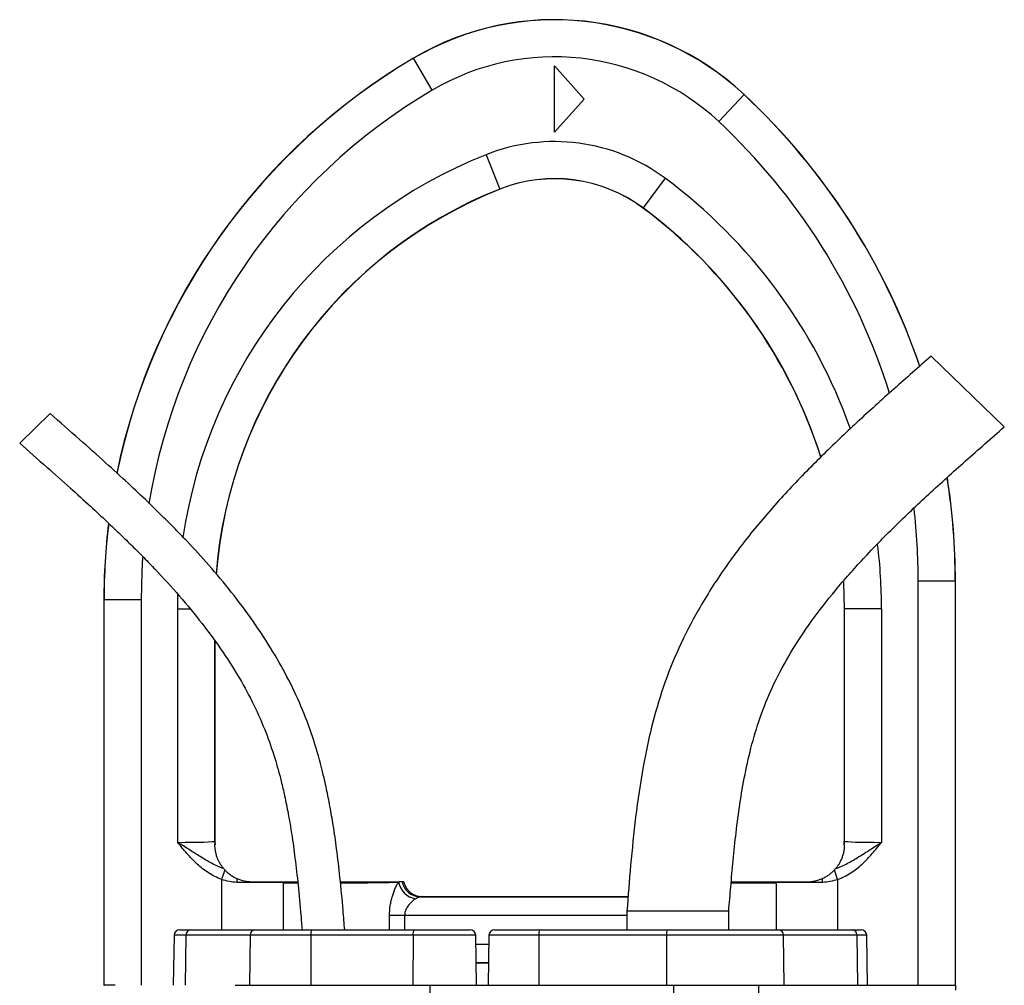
# Model space of a CAD drawing. Header units: millimetres. Extents: x 1836 to 4073, y 1425 to 4760.
# Tile 17 of 17: x 2075 to 2607, y 4238 to 4760. Entities that reach past the tile are written whole.
import ezdxf

# ---------------------------------------------------------------- set-up
doc = ezdxf.new("R2010")
doc.units = ezdxf.units.MM
doc.header["$LTSCALE"] = 2

msp = doc.modelspace()

# ---------------------------------------------------------------- linework, layer by layer
at = {"color": 7, "linetype": 'Continuous', "lineweight": 25}
for p, q in [((2287.43, 4739.62), (2287.42, 4739.62)), ((2287.47, 4739.55), (2287.43, 4739.62)), ((2297.63, 4722.32), (2287.47, 4739.55)), ((2363.65, 4699.55), (2363.65, 4735.55)), ((2363.65, 4735.55), (2379.65, 4717.55)), ((2452.39, 4705.32), (2466.05, 4719.92)), ((2466.05, 4719.92), (2466.11, 4719.98)), ((2466.11, 4719.98), (2466.11, 4719.99)), ((2379.65, 4717.55), (2363.65, 4699.55)), ((2326.69, 4687.46), (2334.08, 4668.87)), ((2423.41, 4674.73), (2411.47, 4658.69)), ((2334.08, 4668.87), (2334.11, 4668.79)), ((2334.11, 4668.79), (2334.11, 4668.79)), ((2411.47, 4658.69), (2411.42, 4658.61)), ((2411.42, 4658.61), (2411.42, 4658.61)), ((2606.63, 4540.32), (2567.13, 4578.6)), ((2091.24, 4547.47), (2074.73, 4531.46)), ((2560.11, 4238.44), (2560.11, 4457.07)), ((2560.11, 4457.07), (2580.11, 4457.07)), ((2580.11, 4457.07), (2580.11, 4238.44)), ((2580.11, 4457.07), (2580.19, 4457.07)), ((2580.19, 4238.44), (2580.19, 4457.07)), ((2580.2, 4238.44), (2580.2, 4457.07)), ((2120.2, 4446.8), (2120.2, 4238.44)), ((2120.21, 4446.8), (2120.21, 4238.44)), ((2120.29, 4446.8), (2120.21, 4446.8)), ((2120.29, 4238.44), (2120.29, 4446.8)), ((2140.29, 4446.8), (2120.29, 4446.8)), ((2140.29, 4446.8), (2140.29, 4238.44)), ((2160.11, 4315.72), (2160.11, 4442.03)), ((2520.2, 4442.03), (2520.2, 4316.43)), ((2520.29, 4442.03), (2520.2, 4442.03)), ((2520.2, 4442.03), (2520.2, 4442.03)), ((2540.29, 4442.03), (2520.29, 4442.03)), ((2520.29, 4316.34), (2520.29, 4442.03)), ((2540.29, 4442.03), (2540.29, 4315.72)), ((2180.2, 4316.43), (2180.2, 4424.43)), ((2180.11, 4316.34), (2180.2, 4316.43)), ((2180.2, 4316.43), (2180.2, 4316.43)), ((2520.2, 4316.43), (2520.2, 4316.24)), ((2520.2, 4316.43), (2520.29, 4316.34)), ((2520.2, 4316.43), (2520.2, 4316.43)), ((2185.58, 4300.79), (2183.82, 4295.72)), ((2516.58, 4295.72), (2514.81, 4300.79)), ((2292.07, 4286.44), (2403.41, 4286.44)), ((2402.76, 4278.44), (2402.76, 4268.44)), ((2457.76, 4278.44), (2402.76, 4278.44)), ((2457.76, 4268.44), (2457.76, 4278.44)), ((2282.67, 4276.26), (2274.5, 4276.26)), ((2161.11, 4268.44), (2166.87, 4268.44)), ((2166.87, 4268.44), (2201.62, 4268.44)), ((2201.62, 4268.44), (2232.43, 4268.44)), ((2232.43, 4268.44), (2287.64, 4268.44)), ((2287.64, 4268.44), (2318.09, 4268.44)), ((2331.23, 4268.44), (2355.45, 4268.44)), ((2355.45, 4268.44), (2424.47, 4268.44)), ((2424.47, 4268.44), (2484.76, 4268.44)), ((2484.76, 4268.44), (2524.5, 4268.44)), ((2524.5, 4268.44), (2529.3, 4268.44)), ((2158.11, 4265.49), (2157.64, 4238.44)), ((2164.53, 4265.49), (2164.16, 4238.44)), ((2199.27, 4265.49), (2164.53, 4265.49)), ((2199.27, 4265.49), (2198.9, 4238.44)), ((2231.99, 4265.49), (2199.27, 4265.49)), ((2231.99, 4265.49), (2231.92, 4238.44)), ((2287.2, 4265.49), (2231.99, 4265.49)), ((2287.2, 4265.49), (2287.13, 4238.44)), ((2321.56, 4238.44), (2321.09, 4265.49)), ((2328.23, 4265.49), (2327.76, 4238.44)), ((2355.19, 4265.49), (2355.14, 4238.44)), ((2424.2, 4265.49), (2355.19, 4265.49)), ((2424.2, 4265.49), (2424.16, 4238.44)), ((2487.22, 4265.49), (2424.2, 4265.49)), ((2487.22, 4265.49), (2487.6, 4238.44)), ((2526.96, 4265.49), (2487.22, 4265.49)), ((2526.96, 4265.49), (2527.34, 4238.44)), ((2532.77, 4238.44), (2532.3, 4265.49)), ((2327.97, 4250.62), (2321.35, 4250.62)), ((2327.97, 4250.44), (2321.35, 4250.44)), ((2120.21, 4238.44), (2120.29, 4238.44)), ((2126.39, 4238.44), (2120.29, 4238.44)), ((2191.08, 4238.44), (2296.44, 4238.44)), ((2296.23, 4170.51), (2296.44, 4238.44)), ((2296.44, 4238.44), (2428.15, 4238.44)), ((2428.05, 4205.5), (2428.15, 4238.44)), ((2428.15, 4238.44), (2474.04, 4238.44)), ((2474.54, 4211.9), (2474.04, 4238.44)), ((2474.04, 4238.44), (2580.4, 4238.44)), ((2580.49, 4235.87), (2580.4, 4238.44))]:
    msp.add_line(p, q, dxfattribs=at)
at = {"color": 8, "linetype": 'Continuous', "lineweight": 25}
for p, q in [((2160.11, 4442.03), (2160.21, 4449.45)), ((2160.11, 4442.03), (2166.66, 4442.03)), ((2180.11, 4424.56), (2180.11, 4316.34)), ((2183.82, 4295.72), (2183.82, 4268.44)), ((2216.98, 4293.91), (2216.98, 4268.44)), ((2483.42, 4293.91), (2483.42, 4268.44)), ((2516.58, 4295.72), (2516.58, 4268.44)), ((2291.04, 4286.26), (2403.39, 4286.26)), ((2274.5, 4268.44), (2274.5, 4276.26)), ((2282.67, 4276.26), (2282.67, 4268.44)), ((2402.76, 4276.26), (2282.67, 4276.26)), ((2164.53, 4265.49), (2158.11, 4265.49)), ((2321.09, 4265.49), (2287.2, 4265.49)), ((2321.17, 4260.61), (2328.15, 4260.61)), ((2355.19, 4265.49), (2328.23, 4265.49)), ((2532.3, 4265.49), (2526.96, 4265.49))]:
    msp.add_line(p, q, dxfattribs=at)
at = {"color": 8, "linetype": 'Continuous', "lineweight": 25, "flags": 128}
for points in [[(2141.13, 4470), (2140.65, 4461.88), (2140.29, 4446.8)], [(2520.29, 4442.03), (2519.93, 4455.99), (2519.9, 4456.64)]]:
    msp.add_lwpolyline(points, dxfattribs=at)
at = {"color": 7, "linetype": 'Continuous', "lineweight": 25, "flags": 128}
msp.add_lwpolyline([(2519.81, 4456.56), (2519.84, 4455.98), (2520.2, 4442.03)], dxfattribs=at)
at = {"color": 7, "linetype": 'Continuous', "lineweight": 25}
for centre, radius, start, end in [((2363.65, 4610.44), 150, 46.9147, 120.5418), ((2363.65, 4610.44), 149.99, 46.9147, 120.5418), ((2363.65, 4610.44), 149.91, 46.9147, 120.5418), ((2460.2, 4446.8), 340, 120.5418, 168.3939), ((2363.65, 4610.44), 129.91, 46.9147, 120.5418), ((2220.2, 4457.07), 360, 18.7929, 46.9147), ((2363.65, 4594.44), 100.09, 53.3378, 111.6674), ((2363.65, 4594.44), 80.09, 53.3378, 111.6674), ((2363.65, 4594.44), 80, 53.3378, 111.6674), ((2424.2, 4442.03), 244, 111.6674, 175.6694), ((2250.2, 4442.03), 270, 17.6586, 53.3378), ((2220.2, 4457.07), 360, 0, 8.9086), ((2460.2, 4446.8), 340, 173.0282, 180), ((2196.1, 4316.35), 16, 180.0175, 186.8534), ((2504.29, 4316.35), 16, 353.1466, 359.9825), ((2233.59, 4294.02), 41.57, 177.0444, 179.899), ((2227.82, 4293.83), 10.83, 176.7649, 179.5405), ((2290.43, 4296.39), 11.29, 191.1347, 261.0439), ((2291.15, 4296.16), 9.9, 190.007, 269.3199), ((2472.58, 4293.83), 10.83, 0.4595, 3.2351), ((2466.81, 4294.02), 41.57, 0.101, 2.9556), ((2161.11, 4265.44), 3, 90, 179), ((2167.24, 4265.74), 2.72, 97.6531, 185.2722), ((2201.98, 4265.74), 2.72, 97.6531, 185.2722), ((2237.29, 4266.2), 5.34, 155.2611, 187.6513), ((2292.5, 4266.2), 5.34, 155.2611, 187.6513), ((2318.09, 4265.44), 3, 1, 90), ((2331.23, 4265.44), 3, 90, 179), ((2363.79, 4266.21), 8.63, 165.0616, 184.8017), ((2432.81, 4266.21), 8.63, 165.0616, 184.8017), ((2484.47, 4265.69), 2.76, 355.7484, 83.8791), ((2524.21, 4265.69), 2.76, 355.7484, 83.8791), ((2529.3, 4265.44), 3, 1, 90)]:
    msp.add_arc(centre, radius, start, end, dxfattribs=at)
at = {"color": 8, "linetype": 'Continuous', "lineweight": 25}
for centre, radius, start, end in [((2460.2, 4446.8), 339.99, 120.5418, 168.3838), ((2460.2, 4446.8), 339.91, 120.5418, 168.3937), ((2460.2, 4446.8), 319.91, 120.5418, 170.6296), ((2220.2, 4457.07), 359.91, 18.7836, 46.9147), ((2220.2, 4457.07), 359.99, 18.7927, 46.9147), ((2220.2, 4457.07), 339.91, 17.3606, 46.9147), ((2424.2, 4442.03), 264.09, 111.6674, 171.6303), ((2250.2, 4442.03), 290.09, 19.5965, 53.3378), ((2424.2, 4442.03), 244.09, 111.6674, 175.6592), ((2250.2, 4442.03), 270.09, 17.6814, 53.3378), ((2220.2, 4457.07), 359.91, 0, 8.8898), ((2220.2, 4457.07), 359.99, 0, 8.9083), ((2220.2, 4457.07), 339.91, 0, 6.6001), ((2460.2, 4446.8), 339.99, 173.0077, 180), ((2460.2, 4446.8), 339.91, 173.0427, 180), ((2250.2, 4442.03), 290.09, 0, 6.8713)]:
    msp.add_arc(centre, radius, start, end, dxfattribs=at)
at = {"color": 7, "linetype": 'Continuous', "lineweight": 25}
for centre, major_axis, ratio, start_param, end_param in [((2160.11, 4316.35), (20, 0), 0.031419, 4.712389, 6.265732), ((2196.2, 4316.44), (11.32, 11.32), 0.999467, 2.356347, 2.481376), ((2504.2, 4316.44), (11.32, -11.32), 0.999467, 0.660217, 0.785246), ((2540.29, 4316.35), (20, 0), 0.031419, 3.159046, 4.712389), ((2183.82, 4292.95), (60, 0), 0.019201, 0.985111, 1.433744), ((2516.58, 4292.95), (60, 0), 0.019201, 1.707848, 2.156482)]:
    msp.add_ellipse(centre, major_axis=major_axis, ratio=ratio, start_param=start_param, end_param=end_param, dxfattribs=at)
at = {"color": 8, "linetype": 'Continuous', "lineweight": 25}
for centre, start_param, end_param in [((2240.2, 4294.44), 4.126703, 4.340089), ((2240.2, 4294.44), 4.900652, 5.912752), ((2460.2, 4294.44), 4.684771, 5.298075)]:
    msp.add_ellipse(centre, major_axis=(42, 0), ratio=0.014961, start_param=start_param, end_param=end_param, dxfattribs=at)
at = {"color": 7, "linetype": 'Continuous', "lineweight": 25}
for points, knots in [([(2567.13, 4578.6), (2560.38, 4572.66), (2546.95, 4560.85), (2527.09, 4542.91), (2507.79, 4524.58), (2489.19, 4505.58), (2471.62, 4485.56), (2455.45, 4464.28), (2441.69, 4442.67), (2430.5, 4421.04), (2422.07, 4399.76), (2415.91, 4378.24), (2410.99, 4354.8), (2407.33, 4329.89), (2404.7, 4303.76), (2403.4, 4286.76), (2402.76, 4278.44)], [0, 0, 0, 0, 0.075782, 0.150783, 0.225431, 0.300064, 0.374771, 0.449773, 0.525045, 0.590363, 0.654638, 0.717589, 0.778744, 0.856355, 0.929624, 1, 1, 1, 1]), ([(2250.29, 4268.44), (2250.02, 4271.94), (2249.27, 4281.42), (2247.89, 4296.02), (2246.11, 4311.37), (2244.28, 4324.16), (2242.43, 4334.96), (2240.5, 4344.66), (2237.76, 4356.58), (2233.74, 4370.93), (2227.75, 4387.42), (2220.32, 4403.42), (2211.38, 4419.44), (2200.98, 4435.38), (2189.33, 4450.95), (2177.33, 4465.27), (2167.37, 4476.16), (2159.21, 4484.65), (2152.16, 4491.77), (2143.42, 4500.29), (2132.93, 4510.2), (2120.64, 4521.45), (2106.54, 4534.02), (2096.53, 4542.82), (2091.24, 4547.47)], [0, 0, 0, 0, 0.031551, 0.085485, 0.13182, 0.170511, 0.201542, 0.230301, 0.25948, 0.311438, 0.364163, 0.416982, 0.469826, 0.529004, 0.587941, 0.644518, 0.696912, 0.720533, 0.75038, 0.786967, 0.830235, 0.880156, 0.936733, 1, 1, 1, 1]), ([(2457.76, 4278.44), (2458.13, 4282.88), (2458.88, 4292.06), (2460.14, 4306.23), (2461.69, 4321.16), (2463.71, 4336.68), (2466.43, 4352.65), (2470.16, 4368.95), (2475.26, 4385.48), (2482.23, 4402.14), (2491.3, 4418.82), (2502.42, 4435.58), (2515.56, 4452.46), (2530.64, 4469.5), (2547.52, 4486.75), (2566.02, 4504.28), (2585.9, 4522.17), (2599.62, 4534.19), (2606.63, 4540.32)], [0, 0, 0, 0, 0.04261, 0.088057, 0.136008, 0.186034, 0.237676, 0.290826, 0.345714, 0.402895, 0.463102, 0.526963, 0.594979, 0.667421, 0.744346, 0.825622, 0.91098, 1, 1, 1, 1]), ([(2074.73, 4531.46), (2079.6, 4527.18), (2088.75, 4519.15), (2101.52, 4507.81), (2112.42, 4497.93), (2121.46, 4489.53), (2128.96, 4482.38), (2135.54, 4475.94), (2141.81, 4469.64), (2150.4, 4460.73), (2161.1, 4449), (2173.4, 4434.1), (2184.26, 4419.24), (2193.59, 4404.51), (2201.34, 4390.14), (2207.72, 4375.67), (2211.78, 4363.91), (2214.38, 4355.01), (2216.15, 4348.26), (2217.99, 4340.35), (2219.91, 4330.78), (2221.8, 4319.56), (2223.58, 4306.66), (2225.2, 4292.11), (2226.4, 4279.17), (2227.06, 4271.09), (2227.28, 4268.44)], [0, 0, 0, 0, 0.0615366, 0.1155777, 0.162106, 0.201141, 0.2327199, 0.2604366, 0.2885491, 0.317052, 0.3779138, 0.4391477, 0.500379, 0.5524867, 0.6044772, 0.6552004, 0.702424, 0.7224814, 0.7431331, 0.7686689, 0.7995136, 0.8357619, 0.8767124, 0.9230308, 0.9747313, 1, 1, 1, 1]), ([(2183.82, 4295.72), (2181.31, 4296.6), (2178.97, 4297.77), (2175.65, 4299.89), (2174.57, 4300.65), (2172.49, 4302.28), (2171.49, 4303.13), (2168.6, 4305.79), (2166.81, 4307.69), (2163.38, 4311.63), (2161.74, 4313.68), (2160.11, 4315.72)], [0, 0, 0, 0, 0.25, 0.25, 0.375, 0.375, 0.5, 0.5, 0.75, 0.75, 1, 1, 1, 1]), ([(2184.92, 4301.53), (2182.66, 4302.29), (2180.51, 4303.28), (2176.33, 4305.51), (2174.3, 4306.73), (2170.27, 4309.24), (2168.26, 4310.53), (2165.22, 4312.47), (2164.2, 4313.11), (2162.67, 4314.09), (2162.16, 4314.42), (2161.39, 4314.91), (2161.14, 4315.07), (2160.62, 4315.4), (2160.36, 4315.56), (2160.11, 4315.72)], [0, 0, 0, 0, 0.25, 0.25, 0.5, 0.5, 0.75, 0.75, 0.875, 0.875, 0.9375, 0.9375, 0.96875, 0.96875, 1, 1, 1, 1]), ([(2180.32, 4314.43), (2180.3, 4314.59), (2180.23, 4315.26), (2180.21, 4315.93), (2180.2, 4316.43)], [0, 0, 0, 0, 0.250054, 1, 1, 1, 1]), ([(2184.92, 4301.53), (2184.42, 4302.12), (2183.84, 4302.88), (2182.96, 4304.28), (2182.66, 4304.8), (2182.11, 4305.88), (2181.85, 4306.46), (2181.37, 4307.66), (2181.15, 4308.29), (2180.78, 4309.59), (2180.63, 4310.25), (2180.39, 4311.59), (2180.31, 4312.25), (2180.24, 4313.19), (2180.22, 4313.49), (2180.2, 4314.03), (2180.2, 4314.27), (2180.2, 4314.44)], [0, 0, 0, 0, 0.25, 0.25, 0.375, 0.375, 0.5, 0.5, 0.625, 0.625, 0.75, 0.75, 0.875, 0.875, 0.9375, 0.9375, 1, 1, 1, 1]), ([(2515.47, 4301.53), (2517.74, 4302.29), (2519.88, 4303.28), (2524.07, 4305.51), (2526.1, 4306.73), (2530.13, 4309.24), (2532.14, 4310.53), (2535.18, 4312.47), (2536.19, 4313.11), (2537.73, 4314.09), (2538.24, 4314.42), (2539.01, 4314.91), (2539.26, 4315.07), (2539.78, 4315.4), (2540.03, 4315.56), (2540.29, 4315.72)], [0, 0, 0, 0, 0.25, 0.25, 0.5, 0.5, 0.75, 0.75, 0.875, 0.875, 0.9375, 0.9375, 0.96875, 0.96875, 1, 1, 1, 1]), ([(2520.2, 4314.44), (2520.2, 4314.27), (2520.2, 4314.03), (2520.18, 4313.49), (2520.16, 4313.18), (2520.09, 4312.24), (2520.01, 4311.58), (2519.77, 4310.25), (2519.61, 4309.58), (2519.24, 4308.28), (2519.02, 4307.65), (2518.3, 4305.84), (2517.73, 4304.76), (2516.86, 4303.36), (2516.56, 4302.92), (2515.99, 4302.16), (2515.72, 4301.82), (2515.47, 4301.53)], [0, 0, 0, 0, 0.0625, 0.0625, 0.125, 0.125, 0.25, 0.25, 0.375, 0.375, 0.5, 0.5, 0.75, 0.75, 0.875, 0.875, 1, 1, 1, 1]), ([(2516.58, 4295.72), (2519.09, 4296.6), (2521.43, 4297.77), (2524.75, 4299.89), (2525.82, 4300.65), (2527.91, 4302.28), (2528.9, 4303.13), (2531.79, 4305.79), (2533.58, 4307.69), (2537.01, 4311.63), (2538.66, 4313.68), (2540.29, 4315.72)], [0, 0, 0, 0, 0.25, 0.25, 0.375, 0.375, 0.5, 0.5, 0.75, 0.75, 1, 1, 1, 1]), ([(2520.2, 4316.24), (2520.2, 4316.14), (2520.19, 4315.53), (2520.13, 4314.93), (2520.07, 4314.43)], [0, 0, 0, 0, 0.171359, 1, 1, 1, 1]), ([(2185.58, 4300.79), (2185.96, 4300.38), (2186.4, 4299.95), (2187.36, 4299.09), (2187.89, 4298.66), (2189, 4297.85), (2189.58, 4297.47), (2190.79, 4296.77), (2191.42, 4296.45), (2192.07, 4296.16)], [0, 0, 0, 0, 0.25, 0.25, 0.5, 0.5, 0.75, 0.75, 1, 1, 1, 1]), ([(2508.33, 4296.16), (2508.98, 4296.45), (2509.61, 4296.77), (2510.82, 4297.47), (2511.39, 4297.85), (2512.5, 4298.65), (2513.03, 4299.08), (2514, 4299.95), (2514.44, 4300.38), (2514.81, 4300.79)], [0, 0, 0, 0, 0.25, 0.25, 0.5, 0.5, 0.75, 0.75, 1, 1, 1, 1]), ([(2192.07, 4296.16), (2193.34, 4295.6), (2194.67, 4295.17), (2196.72, 4294.73), (2197.42, 4294.62), (2198.81, 4294.47), (2199.5, 4294.44), (2200.2, 4294.44)], [0, 0, 0, 0, 0.5, 0.5, 0.75, 0.75, 1, 1, 1, 1]), ([(2200.2, 4294.44), (2203.18, 4294.44), (2206.08, 4294.44), (2210.29, 4294.44), (2211.68, 4294.44), (2214.38, 4294.44), (2215.71, 4294.44), (2217, 4294.44)], [0, 0, 0, 0, 0.5, 0.5, 0.75, 0.75, 1, 1, 1, 1]), ([(2217, 4294.44), (2218.72, 4294.44), (2221.24, 4294.44), (2224.02, 4294.44), (2224.9, 4294.44)], [0, 0, 0, 0, 0.685846, 1, 1, 1, 1]), ([(2247.97, 4294.44), (2249.96, 4294.44), (2254.27, 4294.44), (2260.45, 4294.44), (2266.4, 4294.44), (2271.56, 4294.44), (2276.37, 4294.44), (2278.52, 4294.44), (2279.74, 4294.44)], [0, 0, 0, 0, 0.139815, 0.302175, 0.464533, 0.626817, 0.7891, 1, 1, 1, 1]), ([(2274.5, 4276.26), (2274.5, 4278.08), (2274.65, 4279.86), (2275.05, 4282.48), (2275.21, 4283.34), (2275.59, 4285), (2275.8, 4285.81), (2276.27, 4287.38), (2276.52, 4288.14), (2277.05, 4289.58), (2277.33, 4290.26), (2277.9, 4291.55), (2278.2, 4292.16), (2278.78, 4293.27), (2279.07, 4293.77), (2279.35, 4294.21)], [0, 0, 0, 0, 0.25, 0.25, 0.375, 0.375, 0.5, 0.5, 0.625, 0.625, 0.75, 0.75, 0.875, 0.875, 1, 1, 1, 1]), ([(2282.28, 4294.44), (2282.39, 4293.88), (2282.55, 4293.34), (2282.97, 4292.27), (2283.22, 4291.75), (2283.81, 4290.78), (2284.14, 4290.32), (2284.89, 4289.45), (2285.3, 4289.05), (2286.18, 4288.34), (2286.65, 4288.01), (2287.65, 4287.45), (2288.17, 4287.21), (2289.78, 4286.64), (2290.92, 4286.44), (2292.07, 4286.44)], [0, 0, 0, 0, 0.125, 0.125, 0.25, 0.25, 0.375, 0.375, 0.5, 0.5, 0.625, 0.625, 0.75, 0.75, 1, 1, 1, 1]), ([(2459.11, 4294.44), (2459.77, 4294.44), (2462.78, 4294.44), (2468.15, 4294.44), (2475.82, 4294.44), (2480.64, 4294.44), (2483.4, 4294.44)], [0, 0, 0, 0, 0.076947, 0.353228, 0.629509, 1, 1, 1, 1]), ([(2483.4, 4294.44), (2485.98, 4294.44), (2488.68, 4294.44), (2492.89, 4294.44), (2494.33, 4294.44), (2497.23, 4294.44), (2498.71, 4294.44), (2500.2, 4294.44)], [0, 0, 0, 0, 0.5, 0.5, 0.75, 0.75, 1, 1, 1, 1]), ([(2500.2, 4294.44), (2501.59, 4294.44), (2502.97, 4294.58), (2505.02, 4295.01), (2505.7, 4295.2), (2507.04, 4295.63), (2507.69, 4295.88), (2508.33, 4296.16)], [0, 0, 0, 0, 0.5, 0.5, 0.75, 0.75, 1, 1, 1, 1]), ([(2288.67, 4285.24), (2288.37, 4285.04), (2288.05, 4284.83), (2287.42, 4284.35), (2287.1, 4284.09), (2286.13, 4283.24), (2285.5, 4282.6), (2284.3, 4281.12), (2283.76, 4280.3), (2283.14, 4278.88), (2282.97, 4278.38), (2282.74, 4277.35), (2282.67, 4276.8), (2282.67, 4276.26)], [0, 0, 0, 0, 0.125, 0.125, 0.25, 0.25, 0.5, 0.5, 0.75, 0.75, 0.875, 0.875, 1, 1, 1, 1]), ([(2291.04, 4286.26), (2290.72, 4286.25), (2290.37, 4286.14), (2289.59, 4285.79), (2289.15, 4285.54), (2288.67, 4285.24)], [0, 0, 0, 0, 0.5, 0.5, 1, 1, 1, 1]), ([(2292.07, 4286.44), (2292.07, 4286.41), (2291.98, 4286.38), (2291.63, 4286.32), (2291.38, 4286.29), (2291.04, 4286.26)], [0, 0, 0, 0, 0.5, 0.5, 1, 1, 1, 1])]:
    msp.add_open_spline(points, degree=3, knots=knots, dxfattribs=at)
for points in [[(2180.2, 4314.44), (2180.21, 4314.44), (2180.22, 4314.44), (2180.22, 4314.44)], [(2520.18, 4314.44), (2520.18, 4314.44), (2520.19, 4314.44), (2520.2, 4314.44)], [(2184.92, 4301.53), (2185.09, 4301.34), (2185.31, 4301.08), (2185.58, 4300.79)], [(2514.81, 4300.79), (2515.09, 4301.08), (2515.31, 4301.34), (2515.47, 4301.53)], [(2192.01, 4294.09), (2189.19, 4294.1), (2186.47, 4294.71), (2183.82, 4295.72)], [(2279.35, 4294.21), (2279.49, 4294.29), (2279.61, 4294.37), (2279.74, 4294.44)], [(2281.41, 4294.44), (2281, 4294.44), (2280.42, 4294.44), (2279.74, 4294.44)], [(2282.28, 4294.44), (2282.27, 4294.44), (2281.98, 4294.44), (2281.41, 4294.44)], [(2516.58, 4295.72), (2513.93, 4294.71), (2511.21, 4294.1), (2508.38, 4294.09)]]:
    msp.add_open_spline(points, degree=3, dxfattribs=at)

doc.saveas('drawing.dxf')
